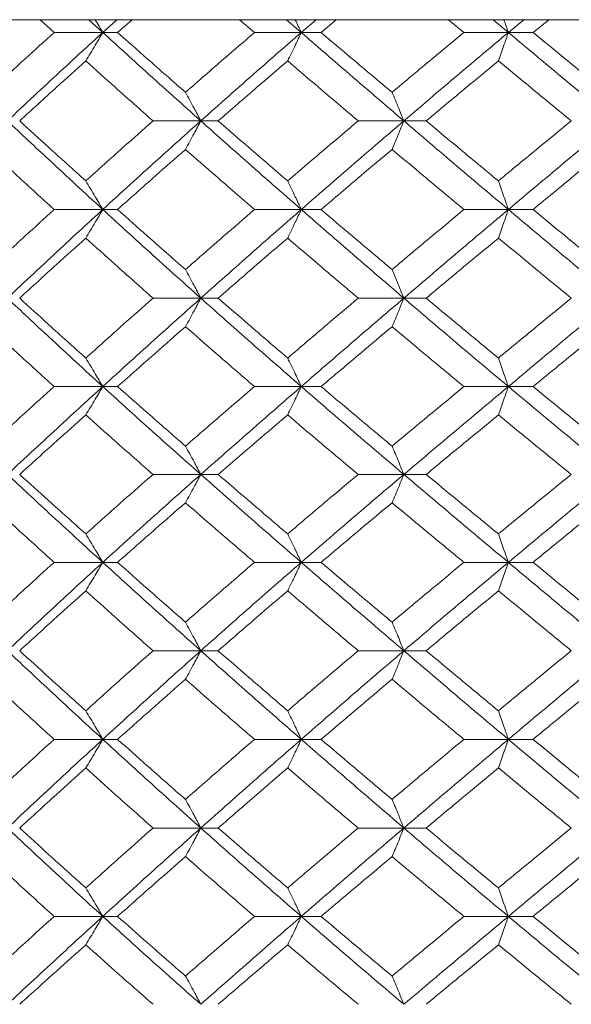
# Model space of a CAD drawing. Header units: inches. Extents: x -4.1 to 22.8, y -8.3 to 17.7.
# Tile 51 of 130: x 4.754 to 5.134, y 1.439 to 2.118. Entities that reach past the tile are written whole.
import ezdxf

# ---------------------------------------------------------------- set-up
doc = ezdxf.new("R2010")
doc.units = ezdxf.units.IN
doc.header["$MEASUREMENT"] = 0

msp = doc.modelspace()

# ---------------------------------------------------------------- linework, layer by layer
at = {"color": 7, "linetype": 'Continuous', "lineweight": 15}
for p, q in [((5.32433, 2.11819), (4.06234, 2.11819)), ((4.7777, 2.10937), (4.76799, 2.11819)), ((4.81123, 2.10937), (4.80162, 2.11819)), ((4.81123, 2.10937), (4.821, 2.11819)), ((4.82147, 2.10937), (4.83146, 2.11819)), ((4.91582, 2.10937), (4.90559, 2.11819)), ((4.9481, 2.10937), (4.93799, 2.11819)), ((4.9481, 2.10937), (4.95834, 2.11819)), ((4.96179, 2.10937), (4.97224, 2.11819)), ((5.06022, 2.10937), (5.04958, 2.11819)), ((5.09089, 2.10937), (5.08039, 2.11819)), ((5.09089, 2.10937), (5.10149, 2.11819)), ((5.10788, 2.10937), (5.11869, 2.11819)), ((4.81123, 2.10937), (4.7777, 2.10937)), ((4.81123, 2.10937), (4.82147, 2.10937)), ((4.9481, 2.10937), (4.91582, 2.10937)), ((4.9481, 2.10937), (4.96179, 2.10937)), ((5.09089, 2.10937), (5.06022, 2.10937)), ((5.09089, 2.10937), (5.10788, 2.10937)), ((4.87883, 2.04841), (4.84588, 2.04841)), ((4.87883, 2.04841), (4.89081, 2.04841)), ((5.01885, 2.04841), (4.98734, 2.04841)), ((5.01885, 2.04841), (5.03421, 2.04841)), ((4.81123, 1.98729), (4.7777, 1.98729)), ((4.81123, 1.98729), (4.82147, 1.98729)), ((4.9481, 1.98729), (4.91582, 1.98729)), ((4.9481, 1.98729), (4.96179, 1.98729)), ((5.09089, 1.98729), (5.06022, 1.98729)), ((5.09089, 1.98729), (5.10788, 1.98729)), ((4.87883, 1.92616), (4.84588, 1.92616)), ((4.87883, 1.92616), (4.89081, 1.92616)), ((5.01885, 1.92616), (4.98734, 1.92616)), ((5.01885, 1.92616), (5.03421, 1.92616)), ((4.81123, 1.86521), (4.7777, 1.86521)), ((4.81123, 1.86521), (4.82147, 1.86521)), ((4.9481, 1.86521), (4.91582, 1.86521)), ((4.9481, 1.86521), (4.96179, 1.86521)), ((5.09089, 1.86521), (5.06022, 1.86521)), ((5.09089, 1.86521), (5.10788, 1.86521)), ((4.87883, 1.80459), (4.84588, 1.80459)), ((4.87883, 1.80459), (4.89081, 1.80459)), ((5.01885, 1.80459), (4.98734, 1.80459)), ((5.01885, 1.80459), (5.03421, 1.80459)), ((4.81123, 1.74397), (4.7777, 1.74397)), ((4.81123, 1.74397), (4.82147, 1.74397)), ((4.9481, 1.74397), (4.91582, 1.74397)), ((4.9481, 1.74397), (4.96179, 1.74397)), ((5.09089, 1.74397), (5.06022, 1.74397)), ((5.09089, 1.74397), (5.10788, 1.74397)), ((4.87883, 1.68301), (4.84588, 1.68301)), ((4.87883, 1.68301), (4.89081, 1.68301)), ((5.01885, 1.68301), (4.98734, 1.68301)), ((5.01885, 1.68301), (5.03421, 1.68301)), ((4.81123, 1.62189), (4.7777, 1.62189)), ((4.81123, 1.62189), (4.82147, 1.62189)), ((4.9481, 1.62189), (4.91582, 1.62189)), ((4.9481, 1.62189), (4.96179, 1.62189)), ((5.09089, 1.62189), (5.06022, 1.62189)), ((5.09089, 1.62189), (5.10788, 1.62189)), ((4.87883, 1.56076), (4.84588, 1.56076)), ((4.87883, 1.56076), (4.89081, 1.56076)), ((5.01885, 1.56076), (4.98734, 1.56076)), ((5.01885, 1.56076), (5.03421, 1.56076)), ((4.81123, 1.49981), (4.7777, 1.49981)), ((4.81123, 1.49981), (4.82147, 1.49981)), ((4.9481, 1.49981), (4.91582, 1.49981)), ((4.9481, 1.49981), (4.96179, 1.49981)), ((5.09089, 1.49981), (5.06022, 1.49981)), ((5.09089, 1.49981), (5.10788, 1.49981))]:
    msp.add_line(p, q, dxfattribs=at)
for points, knots in [([(4.80602, 2.11819), (4.80604, 2.11816), (4.80779, 2.11525), (4.80952, 2.11229), (4.81123, 2.10937)], [0, 0, 0, 0, 0.0107678, 1, 1, 1, 1]), ([(4.94394, 2.11819), (4.94396, 2.11816), (4.94535, 2.11525), (4.94673, 2.11229), (4.9481, 2.10937)], [0, 0, 0, 0, 0.010765, 1, 1, 1, 1]), ([(5.08783, 2.11819), (5.08784, 2.11816), (5.08887, 2.11525), (5.08989, 2.11229), (5.09089, 2.10937)], [0, 0, 0, 0, 0.010765, 1, 1, 1, 1]), ([(4.73261, 2.0681), (4.74097, 2.07581), (4.75588, 2.08958), (4.77104, 2.10332), (4.7777, 2.10937)], [0, 0, 0, 0, 0.5603393, 1, 1, 1, 1]), ([(4.7455, 2.04841), (4.75764, 2.05981), (4.77931, 2.08014), (4.80148, 2.10044), (4.81123, 2.10937)], [0, 0, 0, 0, 0.560458, 1, 1, 1, 1]), ([(4.79949, 2.08973), (4.80059, 2.09154), (4.80279, 2.09514), (4.80671, 2.10167), (4.80952, 2.10644), (4.81123, 2.10937)], [0, 0, 0, 0, 0.279166, 0.558337, 1, 1, 1, 1]), ([(4.87883, 2.04841), (4.86609, 2.05981), (4.84336, 2.08014), (4.82104, 2.10044), (4.81123, 2.10937)], [0, 0, 0, 0, 0.560457, 1, 1, 1, 1]), ([(4.86826, 2.0681), (4.85947, 2.07581), (4.84378, 2.08958), (4.82828, 2.10332), (4.82147, 2.10937)], [0, 0, 0, 0, 0.5603393, 1, 1, 1, 1]), ([(4.86826, 2.0681), (4.87709, 2.07581), (4.89284, 2.08958), (4.90881, 2.10332), (4.91582, 2.10937)], [0, 0, 0, 0, 0.560339, 1, 1, 1, 1]), ([(4.87883, 2.04841), (4.89166, 2.05981), (4.91455, 2.08014), (4.93785, 2.10044), (4.9481, 2.10937)], [0, 0, 0, 0, 0.560457, 1, 1, 1, 1]), ([(4.93873, 2.08973), (4.9396, 2.09154), (4.94136, 2.09514), (4.94449, 2.10167), (4.94673, 2.10644), (4.9481, 2.10937)], [0, 0, 0, 0, 0.279167, 0.558334, 1, 1, 1, 1]), ([(5.01885, 2.04841), (5.00555, 2.05981), (4.98181, 2.08014), (4.95839, 2.10044), (4.9481, 2.10937)], [0, 0, 0, 0, 0.560457, 1, 1, 1, 1]), ([(5.0107, 2.0681), (5.00153, 2.07581), (4.98515, 2.08958), (4.96892, 2.10332), (4.96179, 2.10937)], [0, 0, 0, 0, 0.560339, 1, 1, 1, 1]), ([(5.0107, 2.0681), (5.01991, 2.07581), (5.03634, 2.08958), (5.05293, 2.10332), (5.06022, 2.10937)], [0, 0, 0, 0, 0.5603386, 1, 1, 1, 1]), ([(5.01885, 2.04841), (5.03222, 2.05981), (5.05608, 2.08014), (5.08026, 2.10044), (5.09089, 2.10937)], [0, 0, 0, 0, 0.560457, 1, 1, 1, 1]), ([(5.08399, 2.08973), (5.08464, 2.09154), (5.08593, 2.09514), (5.08824, 2.10167), (5.08988, 2.10644), (5.09089, 2.10937)], [0, 0, 0, 0, 0.279166, 0.558333, 1, 1, 1, 1]), ([(5.16403, 2.04841), (5.15031, 2.05981), (5.12582, 2.08014), (5.10156, 2.10044), (5.09089, 2.10937)], [0, 0, 0, 0, 0.560458, 1, 1, 1, 1]), ([(5.15839, 2.0681), (5.14893, 2.07581), (5.13205, 2.08958), (5.11526, 2.10332), (5.10788, 2.10937)], [0, 0, 0, 0, 0.560339, 1, 1, 1, 1]), ([(4.75396, 2.04841), (4.7624, 2.05613), (4.77747, 2.06991), (4.79276, 2.08368), (4.79949, 2.08973)], [0, 0, 0, 0, 0.560273, 1, 1, 1, 1]), ([(4.84588, 2.04841), (4.83716, 2.05613), (4.8216, 2.06991), (4.80624, 2.08368), (4.79949, 2.08973)], [0, 0, 0, 0, 0.560274, 1, 1, 1, 1]), ([(4.89081, 2.04841), (4.89971, 2.05613), (4.91559, 2.06991), (4.93166, 2.08368), (4.93873, 2.08973)], [0, 0, 0, 0, 0.560273, 1, 1, 1, 1]), ([(4.98734, 2.04841), (4.97822, 2.05613), (4.96194, 2.06991), (4.94582, 2.08368), (4.93873, 2.08973)], [0, 0, 0, 0, 0.560273, 1, 1, 1, 1]), ([(5.03421, 2.04841), (5.04347, 2.05613), (5.05999, 2.06991), (5.07666, 2.08368), (5.08399, 2.08973)], [0, 0, 0, 0, 0.560273, 1, 1, 1, 1]), ([(5.13429, 2.04841), (5.12487, 2.05613), (5.10805, 2.06991), (5.09134, 2.08368), (5.08399, 2.08973)], [0, 0, 0, 0, 0.560273, 1, 1, 1, 1]), ([(4.86826, 2.0681), (4.86925, 2.06629), (4.87123, 2.06268), (4.87476, 2.05614), (4.87728, 2.05135), (4.87883, 2.04841)], [0, 0, 0, 0, 0.27887, 0.557739, 1, 1, 1, 1]), ([(5.0107, 2.0681), (5.01147, 2.06629), (5.01299, 2.06268), (5.01572, 2.05614), (5.01766, 2.05135), (5.01885, 2.04841)], [0, 0, 0, 0, 0.278867, 0.55774, 1, 1, 1, 1]), ([(4.81123, 1.98729), (4.79883, 1.9987), (4.77669, 2.01908), (4.75502, 2.03945), (4.7455, 2.04841)], [0, 0, 0, 0, 0.560155, 1, 1, 1, 1]), ([(4.79949, 2.00701), (4.79093, 2.01474), (4.77565, 2.02855), (4.76059, 2.04234), (4.75396, 2.04841)], [0, 0, 0, 0, 0.560136, 1, 1, 1, 1]), ([(4.79949, 2.00701), (4.80809, 2.01474), (4.82345, 2.02855), (4.83903, 2.04234), (4.84588, 2.04841)], [0, 0, 0, 0, 0.560136, 1, 1, 1, 1]), ([(4.81123, 1.98729), (4.82373, 1.9987), (4.84605, 2.01908), (4.86882, 2.03945), (4.87883, 2.04841)], [0, 0, 0, 0, 0.560155, 1, 1, 1, 1]), ([(4.86826, 2.02871), (4.86925, 2.03051), (4.87123, 2.03413), (4.87476, 2.04068), (4.87728, 2.04547), (4.87883, 2.04841)], [0, 0, 0, 0, 0.278775, 0.557552, 1, 1, 1, 1]), ([(4.9481, 1.98729), (4.93506, 1.9987), (4.91179, 2.01908), (4.8889, 2.03945), (4.87883, 2.04841)], [0, 0, 0, 0, 0.560155, 1, 1, 1, 1]), ([(4.93873, 2.00701), (4.92973, 2.01474), (4.91368, 2.02855), (4.89779, 2.04234), (4.89081, 2.04841)], [0, 0, 0, 0, 0.560136, 1, 1, 1, 1]), ([(4.93873, 2.00701), (4.94776, 2.01474), (4.96388, 2.02855), (4.98017, 2.04234), (4.98734, 2.04841)], [0, 0, 0, 0, 0.560136, 1, 1, 1, 1]), ([(4.9481, 1.98729), (4.96121, 1.9987), (4.98463, 2.01908), (5.0084, 2.03945), (5.01885, 2.04841)], [0, 0, 0, 0, 0.560155, 1, 1, 1, 1]), ([(5.0107, 2.02871), (5.01147, 2.03051), (5.01299, 2.03413), (5.01571, 2.04068), (5.01766, 2.04547), (5.01885, 2.04841)], [0, 0, 0, 0, 0.278775, 0.557549, 1, 1, 1, 1]), ([(5.09089, 1.98729), (5.07736, 1.9987), (5.05321, 2.01908), (5.02935, 2.03945), (5.01885, 2.04841)], [0, 0, 0, 0, 0.560155, 1, 1, 1, 1]), ([(5.08399, 2.00701), (5.07466, 2.01474), (5.05801, 2.02855), (5.04148, 2.04234), (5.03421, 2.04841)], [0, 0, 0, 0, 0.5601356, 1, 1, 1, 1]), ([(5.08399, 2.00701), (5.09335, 2.01474), (5.11006, 2.02855), (5.12688, 2.04234), (5.13429, 2.04841)], [0, 0, 0, 0, 0.560136, 1, 1, 1, 1]), ([(5.09089, 1.98729), (5.10448, 1.9987), (5.12873, 2.01908), (5.15325, 2.03945), (5.16403, 2.04841)], [0, 0, 0, 0, 0.560155, 1, 1, 1, 1]), ([(4.7777, 1.98729), (4.76922, 1.99502), (4.75408, 2.00883), (4.73917, 2.02263), (4.73261, 2.02871)], [0, 0, 0, 0, 0.56007, 1, 1, 1, 1]), ([(4.82147, 1.98729), (4.83015, 1.99502), (4.84565, 2.00883), (4.86135, 2.02263), (4.86826, 2.02871)], [0, 0, 0, 0, 0.56007, 1, 1, 1, 1]), ([(4.91582, 1.98729), (4.90689, 1.99502), (4.89095, 2.00883), (4.87519, 2.02263), (4.86826, 2.02871)], [0, 0, 0, 0, 0.560071, 1, 1, 1, 1]), ([(4.96179, 1.98729), (4.97088, 1.99502), (4.9871, 2.00883), (5.00349, 2.02263), (5.0107, 2.02871)], [0, 0, 0, 0, 0.5600706, 1, 1, 1, 1]), ([(5.06022, 1.98729), (5.05094, 1.99502), (5.03437, 2.00883), (5.01793, 2.02263), (5.0107, 2.02871)], [0, 0, 0, 0, 0.560071, 1, 1, 1, 1]), ([(5.10788, 1.98729), (5.11728, 1.99502), (5.13406, 2.00883), (5.15096, 2.02263), (5.15839, 2.02871)], [0, 0, 0, 0, 0.560071, 1, 1, 1, 1]), ([(4.79949, 2.00701), (4.80059, 2.0052), (4.80279, 2.00158), (4.80671, 1.99503), (4.80951, 1.99023), (4.81123, 1.98729)], [0, 0, 0, 0, 0.278678, 0.557352, 1, 1, 1, 1]), ([(4.93873, 2.00701), (4.9396, 2.0052), (4.94136, 2.00158), (4.94449, 1.99503), (4.94673, 1.99023), (4.9481, 1.98729)], [0, 0, 0, 0, 0.2786751, 0.5573518, 1, 1, 1, 1]), ([(5.08399, 2.00701), (5.08464, 2.0052), (5.08593, 2.00158), (5.08824, 1.99503), (5.08988, 1.99023), (5.09089, 1.98729)], [0, 0, 0, 0, 0.278675, 0.557352, 1, 1, 1, 1]), ([(4.73261, 1.94587), (4.74097, 1.9536), (4.75589, 1.9674), (4.77104, 1.98121), (4.7777, 1.98729)], [0, 0, 0, 0, 0.559933, 1, 1, 1, 1]), ([(4.7455, 1.92616), (4.75764, 1.93757), (4.77932, 1.95794), (4.80148, 1.97832), (4.81123, 1.98729)], [0, 0, 0, 0, 0.559853, 1, 1, 1, 1]), ([(4.79949, 1.96756), (4.80059, 1.96937), (4.80279, 1.97299), (4.80671, 1.97954), (4.80951, 1.98434), (4.81123, 1.98729)], [0, 0, 0, 0, 0.278678, 0.557351, 1, 1, 1, 1]), ([(4.87883, 1.92616), (4.86609, 1.93757), (4.84335, 1.95794), (4.82105, 1.97832), (4.81123, 1.98729)], [0, 0, 0, 0, 0.559853, 1, 1, 1, 1]), ([(4.86826, 1.94587), (4.85947, 1.9536), (4.84378, 1.9674), (4.82829, 1.98121), (4.82147, 1.98729)], [0, 0, 0, 0, 0.559933, 1, 1, 1, 1]), ([(4.86826, 1.94587), (4.87708, 1.9536), (4.89285, 1.9674), (4.9088, 1.98121), (4.91582, 1.98729)], [0, 0, 0, 0, 0.559933, 1, 1, 1, 1]), ([(4.87883, 1.92616), (4.89165, 1.93757), (4.91456, 1.95794), (4.93785, 1.97832), (4.9481, 1.98729)], [0, 0, 0, 0, 0.559853, 1, 1, 1, 1]), ([(4.93873, 1.96756), (4.9396, 1.96937), (4.94136, 1.97299), (4.94449, 1.97954), (4.94673, 1.98434), (4.9481, 1.98729)], [0, 0, 0, 0, 0.278675, 0.55735, 1, 1, 1, 1]), ([(5.01885, 1.92616), (5.00555, 1.93757), (4.9818, 1.95794), (4.9584, 1.97832), (4.9481, 1.98729)], [0, 0, 0, 0, 0.559853, 1, 1, 1, 1]), ([(5.0107, 1.94587), (5.00153, 1.9536), (4.98515, 1.9674), (4.96892, 1.98121), (4.96179, 1.98729)], [0, 0, 0, 0, 0.559933, 1, 1, 1, 1]), ([(5.0107, 1.94587), (5.01991, 1.9536), (5.03635, 1.9674), (5.05293, 1.98121), (5.06022, 1.98729)], [0, 0, 0, 0, 0.559933, 1, 1, 1, 1]), ([(5.01885, 1.92616), (5.03222, 1.93757), (5.0561, 1.95794), (5.08026, 1.97832), (5.09089, 1.98729)], [0, 0, 0, 0, 0.5598528, 1, 1, 1, 1]), ([(5.08399, 1.96756), (5.08464, 1.96937), (5.08593, 1.97299), (5.08824, 1.97954), (5.08988, 1.98434), (5.09089, 1.98729)], [0, 0, 0, 0, 0.2786754, 0.5573503, 1, 1, 1, 1]), ([(5.16403, 1.92616), (5.15031, 1.93757), (5.12581, 1.95794), (5.10156, 1.97832), (5.09089, 1.98729)], [0, 0, 0, 0, 0.559853, 1, 1, 1, 1]), ([(5.15839, 1.94587), (5.14893, 1.9536), (5.13204, 1.9674), (5.11526, 1.98121), (5.10788, 1.98729)], [0, 0, 0, 0, 0.559933, 1, 1, 1, 1]), ([(4.75396, 1.92616), (4.7624, 1.93389), (4.77747, 1.94768), (4.79276, 1.96149), (4.79949, 1.96756)], [0, 0, 0, 0, 0.559868, 1, 1, 1, 1]), ([(4.84588, 1.92616), (4.83717, 1.93389), (4.8216, 1.94768), (4.80625, 1.96149), (4.79949, 1.96756)], [0, 0, 0, 0, 0.559868, 1, 1, 1, 1]), ([(4.89081, 1.92616), (4.8997, 1.93389), (4.91559, 1.94768), (4.93166, 1.96149), (4.93873, 1.96756)], [0, 0, 0, 0, 0.5598677, 1, 1, 1, 1]), ([(4.98734, 1.92616), (4.97822, 1.93389), (4.96193, 1.94768), (4.94582, 1.96149), (4.93873, 1.96756)], [0, 0, 0, 0, 0.559868, 1, 1, 1, 1]), ([(5.03421, 1.92616), (5.04347, 1.93389), (5.06, 1.94768), (5.07666, 1.96149), (5.08399, 1.96756)], [0, 0, 0, 0, 0.559868, 1, 1, 1, 1]), ([(5.13429, 1.92616), (5.12487, 1.93389), (5.10804, 1.94768), (5.09134, 1.96149), (5.08399, 1.96756)], [0, 0, 0, 0, 0.5598675, 1, 1, 1, 1]), ([(4.86826, 1.94587), (4.86925, 1.94406), (4.87123, 1.94045), (4.87476, 1.93389), (4.87728, 1.9291), (4.87883, 1.92616)], [0, 0, 0, 0, 0.278776, 0.557552, 1, 1, 1, 1]), ([(5.0107, 1.94587), (5.01147, 1.94406), (5.01299, 1.94045), (5.01571, 1.93389), (5.01766, 1.9291), (5.01885, 1.92616)], [0, 0, 0, 0, 0.2787768, 0.557549, 1, 1, 1, 1]), ([(4.81123, 1.86521), (4.79883, 1.87657), (4.77667, 1.89687), (4.75503, 1.91721), (4.7455, 1.92616)], [0, 0, 0, 0, 0.55955, 1, 1, 1, 1]), ([(4.79949, 1.88484), (4.79093, 1.89255), (4.77564, 1.90631), (4.76059, 1.9201), (4.75396, 1.92616)], [0, 0, 0, 0, 0.55973, 1, 1, 1, 1]), ([(4.79949, 1.88484), (4.80809, 1.89255), (4.82346, 1.90631), (4.83903, 1.9201), (4.84588, 1.92616)], [0, 0, 0, 0, 0.55973, 1, 1, 1, 1]), ([(4.81123, 1.86521), (4.82373, 1.87657), (4.84606, 1.89687), (4.86881, 1.91721), (4.87883, 1.92616)], [0, 0, 0, 0, 0.55955, 1, 1, 1, 1]), ([(4.86826, 1.90648), (4.86925, 1.90828), (4.87123, 1.91189), (4.87476, 1.91844), (4.87728, 1.92323), (4.87883, 1.92616)], [0, 0, 0, 0, 0.27887, 0.557739, 1, 1, 1, 1]), ([(4.9481, 1.86521), (4.93507, 1.87657), (4.91177, 1.89687), (4.8889, 1.91721), (4.87883, 1.92616)], [0, 0, 0, 0, 0.55955, 1, 1, 1, 1]), ([(4.93873, 1.88484), (4.92973, 1.89255), (4.91367, 1.90631), (4.8978, 1.9201), (4.89081, 1.92616)], [0, 0, 0, 0, 0.55973, 1, 1, 1, 1]), ([(4.93873, 1.88484), (4.94775, 1.89255), (4.96388, 1.90631), (4.98017, 1.9201), (4.98734, 1.92616)], [0, 0, 0, 0, 0.55973, 1, 1, 1, 1]), ([(4.9481, 1.86521), (4.96121, 1.87657), (4.98464, 1.89687), (5.00839, 1.91721), (5.01885, 1.92616)], [0, 0, 0, 0, 0.55955, 1, 1, 1, 1]), ([(5.0107, 1.90648), (5.01147, 1.90828), (5.01299, 1.91189), (5.01572, 1.91844), (5.01766, 1.92323), (5.01885, 1.92616)], [0, 0, 0, 0, 0.278867, 0.55774, 1, 1, 1, 1]), ([(5.09089, 1.86521), (5.07737, 1.87657), (5.0532, 1.89687), (5.02935, 1.91721), (5.01885, 1.92616)], [0, 0, 0, 0, 0.55955, 1, 1, 1, 1]), ([(5.08399, 1.88484), (5.07467, 1.89255), (5.058, 1.90631), (5.04148, 1.9201), (5.03421, 1.92616)], [0, 0, 0, 0, 0.55973, 1, 1, 1, 1]), ([(5.08399, 1.88484), (5.09335, 1.89255), (5.11006, 1.90631), (5.12688, 1.9201), (5.13429, 1.92616)], [0, 0, 0, 0, 0.55973, 1, 1, 1, 1]), ([(5.09089, 1.86521), (5.10448, 1.87657), (5.12875, 1.89687), (5.15324, 1.91721), (5.16403, 1.92616)], [0, 0, 0, 0, 0.55955, 1, 1, 1, 1]), ([(4.7777, 1.86521), (4.76922, 1.8729), (4.75408, 1.88665), (4.73917, 1.90041), (4.73261, 1.90648)], [0, 0, 0, 0, 0.559665, 1, 1, 1, 1]), ([(4.82147, 1.86521), (4.83015, 1.8729), (4.84565, 1.88665), (4.86135, 1.90041), (4.86826, 1.90648)], [0, 0, 0, 0, 0.559664, 1, 1, 1, 1]), ([(4.91582, 1.86521), (4.90689, 1.8729), (4.89094, 1.88665), (4.87519, 1.90041), (4.86826, 1.90648)], [0, 0, 0, 0, 0.559664, 1, 1, 1, 1]), ([(4.96179, 1.86521), (4.97087, 1.8729), (4.98711, 1.88665), (5.00349, 1.90041), (5.0107, 1.90648)], [0, 0, 0, 0, 0.559665, 1, 1, 1, 1]), ([(5.06022, 1.86521), (5.05094, 1.8729), (5.03436, 1.88665), (5.01794, 1.90041), (5.0107, 1.90648)], [0, 0, 0, 0, 0.559664, 1, 1, 1, 1]), ([(5.10788, 1.86521), (5.11728, 1.8729), (5.13407, 1.88665), (5.15096, 1.90041), (5.15839, 1.90648)], [0, 0, 0, 0, 0.5596644, 1, 1, 1, 1]), ([(4.79949, 1.88484), (4.80059, 1.88304), (4.80279, 1.87943), (4.80671, 1.8729), (4.80952, 1.86813), (4.81123, 1.86521)], [0, 0, 0, 0, 0.279166, 0.558338, 1, 1, 1, 1]), ([(4.93873, 1.88484), (4.9396, 1.88304), (4.94136, 1.87943), (4.94449, 1.8729), (4.94673, 1.86813), (4.9481, 1.86521)], [0, 0, 0, 0, 0.279167, 0.5583356, 1, 1, 1, 1]), ([(5.08399, 1.88484), (5.08464, 1.88304), (5.08593, 1.87943), (5.08824, 1.8729), (5.08988, 1.86813), (5.09089, 1.86521)], [0, 0, 0, 0, 0.279166, 0.558335, 1, 1, 1, 1]), ([(4.73261, 1.82409), (4.74096, 1.83175), (4.75589, 1.84545), (4.77103, 1.85916), (4.7777, 1.86521)], [0, 0, 0, 0, 0.559528, 1, 1, 1, 1]), ([(4.7455, 1.80459), (4.75763, 1.81587), (4.77933, 1.83605), (4.80147, 1.85629), (4.81123, 1.86521)], [0, 0, 0, 0, 0.559248, 1, 1, 1, 1]), ([(4.79949, 1.84561), (4.80059, 1.84741), (4.8028, 1.85101), (4.80672, 1.85752), (4.80952, 1.86229), (4.81123, 1.86521)], [0, 0, 0, 0, 0.279359, 0.558714, 1, 1, 1, 1]), ([(4.87883, 1.80459), (4.8661, 1.81587), (4.84333, 1.83605), (4.82105, 1.85629), (4.81123, 1.86521)], [0, 0, 0, 0, 0.5592485, 1, 1, 1, 1]), ([(4.86826, 1.82409), (4.85947, 1.83175), (4.84377, 1.84545), (4.82829, 1.85916), (4.82147, 1.86521)], [0, 0, 0, 0, 0.559528, 1, 1, 1, 1]), ([(4.86826, 1.82409), (4.87708, 1.83175), (4.89286, 1.84545), (4.9088, 1.85916), (4.91582, 1.86521)], [0, 0, 0, 0, 0.559527, 1, 1, 1, 1]), ([(4.87883, 1.80459), (4.89165, 1.81587), (4.91457, 1.83605), (4.93784, 1.85629), (4.9481, 1.86521)], [0, 0, 0, 0, 0.559248, 1, 1, 1, 1]), ([(4.93873, 1.84561), (4.93961, 1.84741), (4.94137, 1.85101), (4.9445, 1.85752), (4.94673, 1.86229), (4.9481, 1.86521)], [0, 0, 0, 0, 0.2793538, 0.5587112, 1, 1, 1, 1]), ([(5.01885, 1.80459), (5.00556, 1.81587), (4.98178, 1.83605), (4.9584, 1.85629), (4.9481, 1.86521)], [0, 0, 0, 0, 0.5592483, 1, 1, 1, 1]), ([(5.0107, 1.82409), (5.00153, 1.83175), (4.98514, 1.84545), (4.96893, 1.85916), (4.96179, 1.86521)], [0, 0, 0, 0, 0.5595271, 1, 1, 1, 1]), ([(5.0107, 1.82409), (5.01991, 1.83175), (5.03636, 1.84545), (5.05293, 1.85916), (5.06022, 1.86521)], [0, 0, 0, 0, 0.559527, 1, 1, 1, 1]), ([(5.01885, 1.80459), (5.03222, 1.81587), (5.05611, 1.83605), (5.08025, 1.85629), (5.09089, 1.86521)], [0, 0, 0, 0, 0.559248, 1, 1, 1, 1]), ([(5.08399, 1.84561), (5.08464, 1.84741), (5.08594, 1.85101), (5.08824, 1.85752), (5.08989, 1.86229), (5.09089, 1.86521)], [0, 0, 0, 0, 0.279357, 0.55871, 1, 1, 1, 1]), ([(5.16403, 1.80459), (5.15031, 1.81587), (5.12579, 1.83605), (5.10157, 1.85629), (5.09089, 1.86521)], [0, 0, 0, 0, 0.559248, 1, 1, 1, 1]), ([(5.15839, 1.82409), (5.14894, 1.83175), (5.13203, 1.84545), (5.11527, 1.85916), (5.10788, 1.86521)], [0, 0, 0, 0, 0.559528, 1, 1, 1, 1]), ([(4.75396, 1.80459), (4.7624, 1.81223), (4.77748, 1.82589), (4.79276, 1.83958), (4.79949, 1.84561)], [0, 0, 0, 0, 0.559461, 1, 1, 1, 1]), ([(4.84588, 1.80459), (4.83717, 1.81223), (4.82159, 1.82589), (4.80625, 1.83958), (4.79949, 1.84561)], [0, 0, 0, 0, 0.5594611, 1, 1, 1, 1]), ([(4.89081, 1.80459), (4.8997, 1.81223), (4.9156, 1.82589), (4.93165, 1.83958), (4.93873, 1.84561)], [0, 0, 0, 0, 0.559461, 1, 1, 1, 1]), ([(4.98734, 1.80459), (4.97822, 1.81223), (4.96193, 1.82589), (4.94582, 1.83958), (4.93873, 1.84561)], [0, 0, 0, 0, 0.559461, 1, 1, 1, 1]), ([(5.03421, 1.80459), (5.04346, 1.81223), (5.06, 1.82589), (5.07666, 1.83958), (5.08399, 1.84561)], [0, 0, 0, 0, 0.559461, 1, 1, 1, 1]), ([(5.13429, 1.80459), (5.12487, 1.81223), (5.10804, 1.82589), (5.09135, 1.83958), (5.08399, 1.84561)], [0, 0, 0, 0, 0.559461, 1, 1, 1, 1]), ([(4.86826, 1.82409), (4.86925, 1.8223), (4.87124, 1.8187), (4.87477, 1.81222), (4.87729, 1.80748), (4.87883, 1.80459)], [0, 0, 0, 0, 0.279854, 0.559704, 1, 1, 1, 1]), ([(5.0107, 1.82409), (5.01147, 1.8223), (5.013, 1.8187), (5.01572, 1.81222), (5.01766, 1.80748), (5.01885, 1.80459)], [0, 0, 0, 0, 0.2798521, 0.5597057, 1, 1, 1, 1]), ([(4.81123, 1.74397), (4.79883, 1.75531), (4.7767, 1.77555), (4.75502, 1.79573), (4.7455, 1.80459)], [0, 0, 0, 0, 0.560759, 1, 1, 1, 1]), ([(4.79949, 1.76356), (4.79093, 1.77124), (4.77566, 1.78493), (4.76059, 1.79858), (4.75396, 1.80459)], [0, 0, 0, 0, 0.560542, 1, 1, 1, 1]), ([(4.79949, 1.76356), (4.80809, 1.77124), (4.82345, 1.78493), (4.83903, 1.79858), (4.84588, 1.80459)], [0, 0, 0, 0, 0.5605417, 1, 1, 1, 1]), ([(4.81123, 1.74397), (4.82374, 1.75531), (4.84604, 1.77555), (4.86882, 1.79573), (4.87883, 1.80459)], [0, 0, 0, 0, 0.56076, 1, 1, 1, 1]), ([(4.86826, 1.78508), (4.86925, 1.78688), (4.87124, 1.79047), (4.87477, 1.79696), (4.87729, 1.80169), (4.87883, 1.80459)], [0, 0, 0, 0, 0.279853, 0.559703, 1, 1, 1, 1]), ([(4.9481, 1.74397), (4.93506, 1.75531), (4.9118, 1.77555), (4.88889, 1.79573), (4.87883, 1.80459)], [0, 0, 0, 0, 0.560759, 1, 1, 1, 1]), ([(4.93873, 1.76356), (4.92973, 1.77124), (4.91368, 1.78493), (4.89779, 1.79858), (4.89081, 1.80459)], [0, 0, 0, 0, 0.5605412, 1, 1, 1, 1]), ([(4.93873, 1.76356), (4.94776, 1.77124), (4.96387, 1.78493), (4.98017, 1.79858), (4.98734, 1.80459)], [0, 0, 0, 0, 0.5605412, 1, 1, 1, 1]), ([(4.9481, 1.74397), (4.96122, 1.75531), (4.98461, 1.77555), (5.0084, 1.79573), (5.01885, 1.80459)], [0, 0, 0, 0, 0.560759, 1, 1, 1, 1]), ([(5.0107, 1.78508), (5.01147, 1.78688), (5.013, 1.79047), (5.01572, 1.79696), (5.01766, 1.80169), (5.01885, 1.80459)], [0, 0, 0, 0, 0.279852, 0.559705, 1, 1, 1, 1]), ([(5.09089, 1.74397), (5.07736, 1.75531), (5.05323, 1.77555), (5.02934, 1.79573), (5.01885, 1.80459)], [0, 0, 0, 0, 0.560759, 1, 1, 1, 1]), ([(5.08399, 1.76356), (5.07466, 1.77124), (5.05801, 1.78493), (5.04148, 1.79858), (5.03421, 1.80459)], [0, 0, 0, 0, 0.560541, 1, 1, 1, 1]), ([(5.08399, 1.76356), (5.09335, 1.77124), (5.11005, 1.78493), (5.12689, 1.79858), (5.13429, 1.80459)], [0, 0, 0, 0, 0.560541, 1, 1, 1, 1]), ([(5.09089, 1.74397), (5.10448, 1.75531), (5.12872, 1.77555), (5.15325, 1.79573), (5.16403, 1.80459)], [0, 0, 0, 0, 0.560759, 1, 1, 1, 1]), ([(4.7777, 1.74397), (4.76922, 1.75165), (4.75409, 1.76537), (4.73917, 1.77906), (4.73261, 1.78508)], [0, 0, 0, 0, 0.560476, 1, 1, 1, 1]), ([(4.82147, 1.74397), (4.83015, 1.75165), (4.84564, 1.76537), (4.86135, 1.77906), (4.86826, 1.78508)], [0, 0, 0, 0, 0.560476, 1, 1, 1, 1]), ([(4.91582, 1.74397), (4.90689, 1.75165), (4.89095, 1.76537), (4.87519, 1.77906), (4.86826, 1.78508)], [0, 0, 0, 0, 0.560476, 1, 1, 1, 1]), ([(4.96179, 1.74397), (4.97088, 1.75165), (4.9871, 1.76537), (5.0035, 1.77906), (5.0107, 1.78508)], [0, 0, 0, 0, 0.560476, 1, 1, 1, 1]), ([(5.06022, 1.74397), (5.05094, 1.75165), (5.03437, 1.76537), (5.01793, 1.77906), (5.0107, 1.78508)], [0, 0, 0, 0, 0.560476, 1, 1, 1, 1]), ([(5.10788, 1.74397), (5.11728, 1.75165), (5.13406, 1.76537), (5.15096, 1.77906), (5.15839, 1.78508)], [0, 0, 0, 0, 0.560476, 1, 1, 1, 1]), ([(4.79949, 1.76356), (4.80059, 1.76176), (4.8028, 1.75816), (4.80672, 1.75165), (4.80952, 1.74688), (4.81123, 1.74397)], [0, 0, 0, 0, 0.279359, 0.558714, 1, 1, 1, 1]), ([(4.93873, 1.76356), (4.93961, 1.76176), (4.94137, 1.75816), (4.9445, 1.75165), (4.94673, 1.74688), (4.9481, 1.74397)], [0, 0, 0, 0, 0.2793538, 0.5587112, 1, 1, 1, 1]), ([(5.08399, 1.76356), (5.08464, 1.76176), (5.08594, 1.75816), (5.08824, 1.75165), (5.08989, 1.74688), (5.09089, 1.74397)], [0, 0, 0, 0, 0.279357, 0.55871, 1, 1, 1, 1]), ([(4.73261, 1.7027), (4.74097, 1.71041), (4.75588, 1.72418), (4.77104, 1.73792), (4.7777, 1.74397)], [0, 0, 0, 0, 0.5603393, 1, 1, 1, 1]), ([(4.7455, 1.68301), (4.75764, 1.69441), (4.77931, 1.71474), (4.80148, 1.73504), (4.81123, 1.74397)], [0, 0, 0, 0, 0.560458, 1, 1, 1, 1]), ([(4.79949, 1.72433), (4.80059, 1.72614), (4.80279, 1.72974), (4.80671, 1.73627), (4.80952, 1.74104), (4.81123, 1.74397)], [0, 0, 0, 0, 0.279166, 0.558338, 1, 1, 1, 1]), ([(4.87883, 1.68301), (4.86609, 1.69441), (4.84336, 1.71474), (4.82104, 1.73504), (4.81123, 1.74397)], [0, 0, 0, 0, 0.560457, 1, 1, 1, 1]), ([(4.86826, 1.7027), (4.85947, 1.71041), (4.84378, 1.72418), (4.82828, 1.73792), (4.82147, 1.74397)], [0, 0, 0, 0, 0.5603393, 1, 1, 1, 1]), ([(4.86826, 1.7027), (4.87709, 1.71041), (4.89284, 1.72418), (4.90881, 1.73792), (4.91582, 1.74397)], [0, 0, 0, 0, 0.560339, 1, 1, 1, 1]), ([(4.87883, 1.68301), (4.89166, 1.69441), (4.91455, 1.71474), (4.93785, 1.73504), (4.9481, 1.74397)], [0, 0, 0, 0, 0.560458, 1, 1, 1, 1]), ([(4.93873, 1.72433), (4.9396, 1.72614), (4.94136, 1.72974), (4.94449, 1.73627), (4.94673, 1.74104), (4.9481, 1.74397)], [0, 0, 0, 0, 0.279167, 0.5583356, 1, 1, 1, 1]), ([(5.01885, 1.68301), (5.00555, 1.69441), (4.98181, 1.71474), (4.95839, 1.73504), (4.9481, 1.74397)], [0, 0, 0, 0, 0.560458, 1, 1, 1, 1]), ([(5.0107, 1.7027), (5.00153, 1.71041), (4.98515, 1.72418), (4.96892, 1.73792), (4.96179, 1.74397)], [0, 0, 0, 0, 0.560339, 1, 1, 1, 1]), ([(5.0107, 1.7027), (5.01991, 1.71041), (5.03634, 1.72418), (5.05293, 1.73792), (5.06022, 1.74397)], [0, 0, 0, 0, 0.5603386, 1, 1, 1, 1]), ([(5.01885, 1.68301), (5.03222, 1.69441), (5.05608, 1.71474), (5.08026, 1.73504), (5.09089, 1.74397)], [0, 0, 0, 0, 0.560458, 1, 1, 1, 1]), ([(5.08399, 1.72433), (5.08464, 1.72614), (5.08593, 1.72974), (5.08824, 1.73627), (5.08988, 1.74104), (5.09089, 1.74397)], [0, 0, 0, 0, 0.279166, 0.558335, 1, 1, 1, 1]), ([(5.16403, 1.68301), (5.15031, 1.69441), (5.12582, 1.71474), (5.10156, 1.73504), (5.09089, 1.74397)], [0, 0, 0, 0, 0.560458, 1, 1, 1, 1]), ([(5.15839, 1.7027), (5.14893, 1.71041), (5.13205, 1.72418), (5.11526, 1.73792), (5.10788, 1.74397)], [0, 0, 0, 0, 0.560339, 1, 1, 1, 1]), ([(4.75396, 1.68301), (4.7624, 1.69073), (4.77747, 1.70451), (4.79276, 1.71828), (4.79949, 1.72433)], [0, 0, 0, 0, 0.560273, 1, 1, 1, 1]), ([(4.84588, 1.68301), (4.83716, 1.69073), (4.8216, 1.70451), (4.80624, 1.71828), (4.79949, 1.72433)], [0, 0, 0, 0, 0.560274, 1, 1, 1, 1]), ([(4.89081, 1.68301), (4.89971, 1.69073), (4.91559, 1.70451), (4.93166, 1.71828), (4.93873, 1.72433)], [0, 0, 0, 0, 0.560273, 1, 1, 1, 1]), ([(4.98734, 1.68301), (4.97822, 1.69073), (4.96194, 1.70451), (4.94582, 1.71828), (4.93873, 1.72433)], [0, 0, 0, 0, 0.560273, 1, 1, 1, 1]), ([(5.03421, 1.68301), (5.04347, 1.69073), (5.05999, 1.70451), (5.07666, 1.71828), (5.08399, 1.72433)], [0, 0, 0, 0, 0.560273, 1, 1, 1, 1]), ([(5.13429, 1.68301), (5.12487, 1.69073), (5.10805, 1.70451), (5.09134, 1.71828), (5.08399, 1.72433)], [0, 0, 0, 0, 0.560273, 1, 1, 1, 1]), ([(4.86826, 1.7027), (4.86925, 1.70089), (4.87123, 1.69728), (4.87476, 1.69074), (4.87728, 1.68595), (4.87883, 1.68301)], [0, 0, 0, 0, 0.2788703, 0.5577377, 1, 1, 1, 1]), ([(5.0107, 1.7027), (5.01147, 1.70089), (5.01299, 1.69728), (5.01572, 1.69074), (5.01766, 1.68595), (5.01885, 1.68301)], [0, 0, 0, 0, 0.278867, 0.557739, 1, 1, 1, 1]), ([(4.81123, 1.62189), (4.79883, 1.6333), (4.77669, 1.65368), (4.75502, 1.67405), (4.7455, 1.68301)], [0, 0, 0, 0, 0.560155, 1, 1, 1, 1]), ([(4.79949, 1.64161), (4.79093, 1.64934), (4.77565, 1.66315), (4.76059, 1.67694), (4.75396, 1.68301)], [0, 0, 0, 0, 0.560136, 1, 1, 1, 1]), ([(4.79949, 1.64161), (4.80809, 1.64934), (4.82345, 1.66315), (4.83903, 1.67694), (4.84588, 1.68301)], [0, 0, 0, 0, 0.560136, 1, 1, 1, 1]), ([(4.81123, 1.62189), (4.82373, 1.6333), (4.84605, 1.65368), (4.86882, 1.67405), (4.87883, 1.68301)], [0, 0, 0, 0, 0.560155, 1, 1, 1, 1]), ([(4.86826, 1.66331), (4.86925, 1.66511), (4.87123, 1.66873), (4.87476, 1.67528), (4.87728, 1.68007), (4.87883, 1.68301)], [0, 0, 0, 0, 0.278776, 0.557552, 1, 1, 1, 1]), ([(4.9481, 1.62189), (4.93506, 1.6333), (4.91179, 1.65368), (4.8889, 1.67405), (4.87883, 1.68301)], [0, 0, 0, 0, 0.560155, 1, 1, 1, 1]), ([(4.93873, 1.64161), (4.92973, 1.64934), (4.91368, 1.66315), (4.89779, 1.67694), (4.89081, 1.68301)], [0, 0, 0, 0, 0.560137, 1, 1, 1, 1]), ([(4.93873, 1.64161), (4.94776, 1.64934), (4.96388, 1.66315), (4.98017, 1.67694), (4.98734, 1.68301)], [0, 0, 0, 0, 0.5601368, 1, 1, 1, 1]), ([(4.9481, 1.62189), (4.96121, 1.6333), (4.98463, 1.65368), (5.0084, 1.67405), (5.01885, 1.68301)], [0, 0, 0, 0, 0.560155, 1, 1, 1, 1]), ([(5.0107, 1.66331), (5.01147, 1.66511), (5.01299, 1.66873), (5.01571, 1.67528), (5.01766, 1.68007), (5.01885, 1.68301)], [0, 0, 0, 0, 0.2787768, 0.557549, 1, 1, 1, 1]), ([(5.09089, 1.62189), (5.07736, 1.6333), (5.05321, 1.65368), (5.02935, 1.67405), (5.01885, 1.68301)], [0, 0, 0, 0, 0.560155, 1, 1, 1, 1]), ([(5.08399, 1.64161), (5.07466, 1.64934), (5.05801, 1.66315), (5.04148, 1.67694), (5.03421, 1.68301)], [0, 0, 0, 0, 0.560136, 1, 1, 1, 1]), ([(5.08399, 1.64161), (5.09335, 1.64934), (5.11006, 1.66315), (5.12688, 1.67694), (5.13429, 1.68301)], [0, 0, 0, 0, 0.560137, 1, 1, 1, 1]), ([(5.09089, 1.62189), (5.10448, 1.6333), (5.12873, 1.65368), (5.15325, 1.67405), (5.16403, 1.68301)], [0, 0, 0, 0, 0.560155, 1, 1, 1, 1]), ([(4.7777, 1.62189), (4.76922, 1.62962), (4.75408, 1.64343), (4.73917, 1.65723), (4.73261, 1.66331)], [0, 0, 0, 0, 0.56007, 1, 1, 1, 1]), ([(4.82147, 1.62189), (4.83015, 1.62962), (4.84565, 1.64343), (4.86135, 1.65723), (4.86826, 1.66331)], [0, 0, 0, 0, 0.56007, 1, 1, 1, 1]), ([(4.91582, 1.62189), (4.90689, 1.62962), (4.89095, 1.64343), (4.87519, 1.65723), (4.86826, 1.66331)], [0, 0, 0, 0, 0.560071, 1, 1, 1, 1]), ([(4.96179, 1.62189), (4.97088, 1.62962), (4.9871, 1.64343), (5.00349, 1.65723), (5.0107, 1.66331)], [0, 0, 0, 0, 0.5600706, 1, 1, 1, 1]), ([(5.06022, 1.62189), (5.05094, 1.62962), (5.03437, 1.64343), (5.01793, 1.65723), (5.0107, 1.66331)], [0, 0, 0, 0, 0.560071, 1, 1, 1, 1]), ([(5.10788, 1.62189), (5.11728, 1.62962), (5.13406, 1.64343), (5.15096, 1.65723), (5.15839, 1.66331)], [0, 0, 0, 0, 0.560071, 1, 1, 1, 1]), ([(4.79949, 1.64161), (4.80059, 1.6398), (4.80279, 1.63618), (4.80671, 1.62963), (4.80951, 1.62483), (4.81123, 1.62189)], [0, 0, 0, 0, 0.278678, 0.557351, 1, 1, 1, 1]), ([(4.93873, 1.64161), (4.9396, 1.6398), (4.94136, 1.63618), (4.94449, 1.62963), (4.94673, 1.62483), (4.9481, 1.62189)], [0, 0, 0, 0, 0.278675, 0.55735, 1, 1, 1, 1]), ([(5.08399, 1.64161), (5.08464, 1.6398), (5.08593, 1.63618), (5.08824, 1.62963), (5.08988, 1.62483), (5.09089, 1.62189)], [0, 0, 0, 0, 0.2786754, 0.5573503, 1, 1, 1, 1]), ([(4.73261, 1.58047), (4.74097, 1.5882), (4.75589, 1.602), (4.77104, 1.61581), (4.7777, 1.62189)], [0, 0, 0, 0, 0.5599334, 1, 1, 1, 1]), ([(4.7455, 1.56076), (4.75764, 1.57217), (4.77932, 1.59254), (4.80148, 1.61292), (4.81123, 1.62189)], [0, 0, 0, 0, 0.559853, 1, 1, 1, 1]), ([(4.79949, 1.60216), (4.80059, 1.60397), (4.80279, 1.60759), (4.80671, 1.61414), (4.80951, 1.61894), (4.81123, 1.62189)], [0, 0, 0, 0, 0.278678, 0.557352, 1, 1, 1, 1]), ([(4.87883, 1.56076), (4.86609, 1.57217), (4.84335, 1.59254), (4.82105, 1.61292), (4.81123, 1.62189)], [0, 0, 0, 0, 0.559853, 1, 1, 1, 1]), ([(4.86826, 1.58047), (4.85947, 1.5882), (4.84378, 1.602), (4.82829, 1.61581), (4.82147, 1.62189)], [0, 0, 0, 0, 0.5599337, 1, 1, 1, 1]), ([(4.86826, 1.58047), (4.87708, 1.5882), (4.89285, 1.602), (4.9088, 1.61581), (4.91582, 1.62189)], [0, 0, 0, 0, 0.559934, 1, 1, 1, 1]), ([(4.87883, 1.56076), (4.89165, 1.57217), (4.91456, 1.59254), (4.93785, 1.61292), (4.9481, 1.62189)], [0, 0, 0, 0, 0.559853, 1, 1, 1, 1]), ([(4.93873, 1.60216), (4.9396, 1.60397), (4.94136, 1.60759), (4.94449, 1.61414), (4.94673, 1.61894), (4.9481, 1.62189)], [0, 0, 0, 0, 0.2786751, 0.5573518, 1, 1, 1, 1]), ([(5.01885, 1.56076), (5.00555, 1.57217), (4.9818, 1.59254), (4.9584, 1.61292), (4.9481, 1.62189)], [0, 0, 0, 0, 0.559853, 1, 1, 1, 1]), ([(5.0107, 1.58047), (5.00153, 1.5882), (4.98515, 1.602), (4.96892, 1.61581), (4.96179, 1.62189)], [0, 0, 0, 0, 0.559933, 1, 1, 1, 1]), ([(5.0107, 1.58047), (5.01991, 1.5882), (5.03635, 1.602), (5.05293, 1.61581), (5.06022, 1.62189)], [0, 0, 0, 0, 0.559933, 1, 1, 1, 1]), ([(5.01885, 1.56076), (5.03222, 1.57217), (5.0561, 1.59254), (5.08026, 1.61292), (5.09089, 1.62189)], [0, 0, 0, 0, 0.5598528, 1, 1, 1, 1]), ([(5.08399, 1.60216), (5.08464, 1.60397), (5.08593, 1.60759), (5.08824, 1.61414), (5.08988, 1.61894), (5.09089, 1.62189)], [0, 0, 0, 0, 0.278675, 0.557352, 1, 1, 1, 1]), ([(5.16403, 1.56076), (5.15031, 1.57217), (5.12581, 1.59254), (5.10156, 1.61292), (5.09089, 1.62189)], [0, 0, 0, 0, 0.559853, 1, 1, 1, 1]), ([(5.15839, 1.58047), (5.14893, 1.5882), (5.13204, 1.602), (5.11526, 1.61581), (5.10788, 1.62189)], [0, 0, 0, 0, 0.559933, 1, 1, 1, 1]), ([(4.75396, 1.56076), (4.7624, 1.56849), (4.77747, 1.58228), (4.79276, 1.59609), (4.79949, 1.60216)], [0, 0, 0, 0, 0.559868, 1, 1, 1, 1]), ([(4.84588, 1.56076), (4.83717, 1.56849), (4.8216, 1.58228), (4.80625, 1.59609), (4.79949, 1.60216)], [0, 0, 0, 0, 0.559868, 1, 1, 1, 1]), ([(4.89081, 1.56076), (4.8997, 1.56849), (4.91559, 1.58228), (4.93166, 1.59609), (4.93873, 1.60216)], [0, 0, 0, 0, 0.5598677, 1, 1, 1, 1]), ([(4.98734, 1.56076), (4.97822, 1.56849), (4.96193, 1.58228), (4.94582, 1.59609), (4.93873, 1.60216)], [0, 0, 0, 0, 0.559868, 1, 1, 1, 1]), ([(5.03421, 1.56076), (5.04347, 1.56849), (5.06, 1.58228), (5.07666, 1.59609), (5.08399, 1.60216)], [0, 0, 0, 0, 0.559868, 1, 1, 1, 1]), ([(5.13429, 1.56076), (5.12487, 1.56849), (5.10804, 1.58228), (5.09134, 1.59609), (5.08399, 1.60216)], [0, 0, 0, 0, 0.5598675, 1, 1, 1, 1]), ([(4.86826, 1.58047), (4.86925, 1.57866), (4.87123, 1.57505), (4.87476, 1.56849), (4.87728, 1.5637), (4.87883, 1.56076)], [0, 0, 0, 0, 0.278775, 0.557552, 1, 1, 1, 1]), ([(5.0107, 1.58047), (5.01147, 1.57866), (5.01299, 1.57505), (5.01571, 1.56849), (5.01766, 1.5637), (5.01885, 1.56076)], [0, 0, 0, 0, 0.278775, 0.557549, 1, 1, 1, 1]), ([(4.81123, 1.49981), (4.79883, 1.51117), (4.77667, 1.53147), (4.75503, 1.55181), (4.7455, 1.56076)], [0, 0, 0, 0, 0.55955, 1, 1, 1, 1]), ([(4.79949, 1.51944), (4.79093, 1.52715), (4.77564, 1.54091), (4.76059, 1.5547), (4.75396, 1.56076)], [0, 0, 0, 0, 0.55973, 1, 1, 1, 1]), ([(4.79949, 1.51944), (4.80809, 1.52715), (4.82346, 1.54091), (4.83903, 1.5547), (4.84588, 1.56076)], [0, 0, 0, 0, 0.55973, 1, 1, 1, 1]), ([(4.81123, 1.49981), (4.82373, 1.51117), (4.84606, 1.53147), (4.86881, 1.55181), (4.87883, 1.56076)], [0, 0, 0, 0, 0.55955, 1, 1, 1, 1]), ([(4.86826, 1.54108), (4.86925, 1.54288), (4.87123, 1.54649), (4.87476, 1.55304), (4.87728, 1.55783), (4.87883, 1.56076)], [0, 0, 0, 0, 0.278872, 0.557739, 1, 1, 1, 1]), ([(4.9481, 1.49981), (4.93507, 1.51117), (4.91177, 1.53147), (4.8889, 1.55181), (4.87883, 1.56076)], [0, 0, 0, 0, 0.55955, 1, 1, 1, 1]), ([(4.93873, 1.51944), (4.92973, 1.52715), (4.91367, 1.54091), (4.8978, 1.5547), (4.89081, 1.56076)], [0, 0, 0, 0, 0.55973, 1, 1, 1, 1]), ([(4.93873, 1.51944), (4.94775, 1.52715), (4.96388, 1.54091), (4.98017, 1.5547), (4.98734, 1.56076)], [0, 0, 0, 0, 0.55973, 1, 1, 1, 1]), ([(4.9481, 1.49981), (4.96121, 1.51117), (4.98464, 1.53147), (5.00839, 1.55181), (5.01885, 1.56076)], [0, 0, 0, 0, 0.55955, 1, 1, 1, 1]), ([(5.0107, 1.54108), (5.01147, 1.54288), (5.01299, 1.54649), (5.01572, 1.55304), (5.01766, 1.55783), (5.01885, 1.56076)], [0, 0, 0, 0, 0.278869, 0.55774, 1, 1, 1, 1]), ([(5.09089, 1.49981), (5.07737, 1.51117), (5.0532, 1.53147), (5.02935, 1.55181), (5.01885, 1.56076)], [0, 0, 0, 0, 0.55955, 1, 1, 1, 1]), ([(5.08399, 1.51944), (5.07467, 1.52715), (5.058, 1.54091), (5.04148, 1.5547), (5.03421, 1.56076)], [0, 0, 0, 0, 0.55973, 1, 1, 1, 1]), ([(5.08399, 1.51944), (5.09335, 1.52715), (5.11006, 1.54091), (5.12688, 1.5547), (5.13429, 1.56076)], [0, 0, 0, 0, 0.55973, 1, 1, 1, 1]), ([(5.09089, 1.49981), (5.10448, 1.51117), (5.12875, 1.53147), (5.15324, 1.55181), (5.16403, 1.56076)], [0, 0, 0, 0, 0.55955, 1, 1, 1, 1]), ([(4.7777, 1.49981), (4.76922, 1.5075), (4.75408, 1.52125), (4.73917, 1.53501), (4.73261, 1.54108)], [0, 0, 0, 0, 0.559666, 1, 1, 1, 1]), ([(4.82147, 1.49981), (4.83015, 1.5075), (4.84565, 1.52125), (4.86135, 1.53501), (4.86826, 1.54108)], [0, 0, 0, 0, 0.559665, 1, 1, 1, 1]), ([(4.91582, 1.49981), (4.90689, 1.5075), (4.89094, 1.52125), (4.87519, 1.53501), (4.86826, 1.54108)], [0, 0, 0, 0, 0.559665, 1, 1, 1, 1]), ([(4.96179, 1.49981), (4.97087, 1.5075), (4.98711, 1.52125), (5.00349, 1.53501), (5.0107, 1.54108)], [0, 0, 0, 0, 0.559665, 1, 1, 1, 1]), ([(5.06022, 1.49981), (5.05094, 1.5075), (5.03436, 1.52125), (5.01794, 1.53501), (5.0107, 1.54108)], [0, 0, 0, 0, 0.5596648, 1, 1, 1, 1]), ([(5.10788, 1.49981), (5.11728, 1.5075), (5.13407, 1.52125), (5.15096, 1.53501), (5.15839, 1.54108)], [0, 0, 0, 0, 0.5596651, 1, 1, 1, 1]), ([(4.79949, 1.51944), (4.80059, 1.51764), (4.80279, 1.51403), (4.80671, 1.5075), (4.80952, 1.50273), (4.81123, 1.49981)], [0, 0, 0, 0, 0.2791677, 0.5583369, 1, 1, 1, 1]), ([(4.93873, 1.51944), (4.9396, 1.51764), (4.94136, 1.51403), (4.94449, 1.5075), (4.94673, 1.50273), (4.9481, 1.49981)], [0, 0, 0, 0, 0.279168, 0.558334, 1, 1, 1, 1]), ([(5.08399, 1.51944), (5.08464, 1.51764), (5.08593, 1.51403), (5.08824, 1.5075), (5.08988, 1.50273), (5.09089, 1.49981)], [0, 0, 0, 0, 0.2791673, 0.5583334, 1, 1, 1, 1]), ([(4.73261, 1.45869), (4.74096, 1.46635), (4.75589, 1.48005), (4.77103, 1.49376), (4.7777, 1.49981)], [0, 0, 0, 0, 0.559528, 1, 1, 1, 1]), ([(4.7455, 1.43919), (4.75763, 1.45047), (4.77933, 1.47065), (4.80147, 1.49089), (4.81123, 1.49981)], [0, 0, 0, 0, 0.559248, 1, 1, 1, 1]), ([(4.79949, 1.48021), (4.80059, 1.48201), (4.8028, 1.48561), (4.80672, 1.49212), (4.80952, 1.49689), (4.81123, 1.49981)], [0, 0, 0, 0, 0.279361, 0.558716, 1, 1, 1, 1]), ([(4.87883, 1.43919), (4.8661, 1.45047), (4.84333, 1.47065), (4.82105, 1.49089), (4.81123, 1.49981)], [0, 0, 0, 0, 0.5592485, 1, 1, 1, 1]), ([(4.86826, 1.45869), (4.85947, 1.46635), (4.84377, 1.48005), (4.82829, 1.49376), (4.82147, 1.49981)], [0, 0, 0, 0, 0.559528, 1, 1, 1, 1]), ([(4.86826, 1.45869), (4.87708, 1.46635), (4.89286, 1.48005), (4.9088, 1.49376), (4.91582, 1.49981)], [0, 0, 0, 0, 0.559527, 1, 1, 1, 1]), ([(4.87883, 1.43919), (4.89165, 1.45047), (4.91457, 1.47065), (4.93784, 1.49089), (4.9481, 1.49981)], [0, 0, 0, 0, 0.559248, 1, 1, 1, 1]), ([(4.93873, 1.48021), (4.93961, 1.48201), (4.94137, 1.48561), (4.9445, 1.49212), (4.94673, 1.49689), (4.9481, 1.49981)], [0, 0, 0, 0, 0.279356, 0.558713, 1, 1, 1, 1]), ([(5.01885, 1.43919), (5.00556, 1.45047), (4.98178, 1.47065), (4.9584, 1.49089), (4.9481, 1.49981)], [0, 0, 0, 0, 0.5592483, 1, 1, 1, 1]), ([(5.0107, 1.45869), (5.00153, 1.46635), (4.98514, 1.48005), (4.96893, 1.49376), (4.96179, 1.49981)], [0, 0, 0, 0, 0.5595271, 1, 1, 1, 1]), ([(5.0107, 1.45869), (5.01991, 1.46635), (5.03636, 1.48005), (5.05293, 1.49376), (5.06022, 1.49981)], [0, 0, 0, 0, 0.559527, 1, 1, 1, 1]), ([(5.01885, 1.43919), (5.03222, 1.45047), (5.05611, 1.47065), (5.08025, 1.49089), (5.09089, 1.49981)], [0, 0, 0, 0, 0.559248, 1, 1, 1, 1]), ([(5.08399, 1.48021), (5.08464, 1.48201), (5.08594, 1.48561), (5.08824, 1.49212), (5.08989, 1.49689), (5.09089, 1.49981)], [0, 0, 0, 0, 0.279359, 0.558712, 1, 1, 1, 1]), ([(5.16403, 1.43919), (5.15031, 1.45047), (5.12579, 1.47065), (5.10157, 1.49089), (5.09089, 1.49981)], [0, 0, 0, 0, 0.559248, 1, 1, 1, 1]), ([(5.15839, 1.45869), (5.14894, 1.46635), (5.13203, 1.48005), (5.11527, 1.49376), (5.10788, 1.49981)], [0, 0, 0, 0, 0.559528, 1, 1, 1, 1]), ([(4.75396, 1.43919), (4.7624, 1.44683), (4.77748, 1.46049), (4.79276, 1.47418), (4.79949, 1.48021)], [0, 0, 0, 0, 0.559461, 1, 1, 1, 1]), ([(4.84588, 1.43919), (4.83717, 1.44683), (4.82159, 1.46049), (4.80625, 1.47418), (4.79949, 1.48021)], [0, 0, 0, 0, 0.559462, 1, 1, 1, 1]), ([(4.89081, 1.43919), (4.8997, 1.44683), (4.9156, 1.46049), (4.93165, 1.47418), (4.93873, 1.48021)], [0, 0, 0, 0, 0.559462, 1, 1, 1, 1]), ([(4.98734, 1.43919), (4.97822, 1.44683), (4.96193, 1.46049), (4.94582, 1.47418), (4.93873, 1.48021)], [0, 0, 0, 0, 0.5594615, 1, 1, 1, 1]), ([(5.03421, 1.43919), (5.04346, 1.44683), (5.06, 1.46049), (5.07666, 1.47418), (5.08399, 1.48021)], [0, 0, 0, 0, 0.559462, 1, 1, 1, 1]), ([(5.13429, 1.43919), (5.12487, 1.44683), (5.10804, 1.46049), (5.09135, 1.47418), (5.08399, 1.48021)], [0, 0, 0, 0, 0.559462, 1, 1, 1, 1]), ([(4.86826, 1.45869), (4.86925, 1.4569), (4.87124, 1.4533), (4.87477, 1.44682), (4.87729, 1.44208), (4.87883, 1.43919)], [0, 0, 0, 0, 0.279852, 0.559704, 1, 1, 1, 1]), ([(5.0107, 1.45869), (5.01147, 1.4569), (5.013, 1.4533), (5.01572, 1.44682), (5.01766, 1.44208), (5.01885, 1.43919)], [0, 0, 0, 0, 0.2798507, 0.5597057, 1, 1, 1, 1])]:
    msp.add_open_spline(points, degree=3, knots=knots, dxfattribs=at)

doc.saveas('drawing.dxf')
